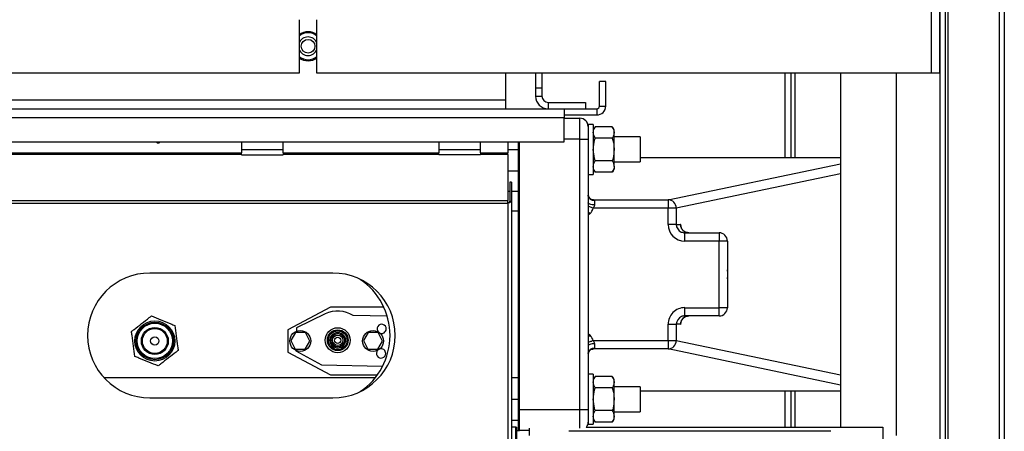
# Model space of a CAD drawing. Header units: millimetres. Extents: x 42 to 514, y 147 to 318.
# Tile 47 of 90: x 241 to 257, y 185 to 191. Entities that reach past the tile are written whole.
import ezdxf

# ---------------------------------------------------------------- set-up
doc = ezdxf.new("R2010")
doc.units = ezdxf.units.MM

msp = doc.modelspace()

# ---------------------------------------------------------------- linework, layer by layer
at = {"color": 7, "linetype": 'Continuous', "lineweight": 25}
for p, q in [((255.773, 199.617), (255.773, 190.45)), ((255.64, 199.583), (255.64, 190.45)), ((255.915, 155.498), (255.915, 197.335)), ((256.732, 197.335), (256.732, 155.498)), ((256.815, 197.317), (256.815, 155.517)), ((255.782, 196.7), (255.782, 174.483)), ((245.507, 191.308), (245.507, 190.45)), ((245.79, 190.45), (245.79, 191.308)), ((245.507, 190.45), (230.79, 190.45)), ((255.64, 190.45), (245.79, 190.45)), ((248.815, 190.45), (248.815, 190.025)), ((249.298, 190.45), (249.298, 190.217)), ((249.398, 190.45), (249.398, 190.217)), ((250.422, 190.317), (250.322, 190.317)), ((250.322, 189.925), (250.322, 190.317)), ((250.422, 189.925), (250.422, 190.317)), ((253.389, 190.45), (253.389, 189.096)), ((253.455, 190.45), (253.455, 189.096)), ((254.19, 190.45), (254.19, 184.783)), ((255.087, 184.649), (255.087, 190.45)), ((255.773, 190.45), (255.64, 190.45)), ((249.298, 190.217), (249.398, 190.217)), ((249.298, 190.217), (249.298, 190.083)), ((249.398, 190.217), (249.398, 190.083)), ((212.482, 190.025), (248.815, 190.025)), ((248.815, 190.025), (248.815, 189.883)), ((249.298, 190.083), (249.398, 190.083)), ((249.498, 189.983), (249.498, 189.883)), ((249.498, 189.983), (250.098, 189.983)), ((250.098, 189.983), (250.098, 189.883)), ((211.542, 189.883), (249.755, 189.883)), ((249.755, 189.883), (249.755, 189.742)), ((249.755, 189.883), (250.28, 189.883)), ((250.28, 189.883), (250.28, 189.783)), ((250.322, 189.925), (250.422, 189.925)), ((249.755, 189.783), (250.28, 189.783)), ((249.755, 189.35), (249.755, 189.742)), ((249.755, 189.73), (250.007, 189.73)), ((250.007, 189.396), (250.007, 189.73)), ((250.223, 189.63), (250.14, 189.63)), ((250.14, 189.63), (250.14, 189.596)), ((250.14, 189.596), (250.14, 189.396)), ((250.223, 189.63), (250.223, 188.83)), ((250.252, 189.595), (250.223, 189.546)), ((250.528, 189.595), (250.252, 189.595)), ((250.557, 189.546), (250.528, 189.595)), ((250.557, 189.504), (250.557, 189.546)), ((250.007, 189.396), (250.14, 189.396)), ((250.007, 185.063), (250.007, 189.396)), ((250.14, 189.396), (250.14, 185.063)), ((250.528, 189.413), (250.252, 189.413)), ((250.557, 189.23), (250.557, 189.504)), ((250.973, 189.43), (250.557, 189.43)), ((250.973, 189.43), (250.973, 189.03)), ((211.98, 189.35), (249.755, 189.35)), ((244.579, 189.35), (244.579, 189.176)), ((245.246, 189.176), (245.246, 189.35)), ((247.746, 189.35), (247.746, 189.176)), ((248.412, 189.176), (248.412, 189.35)), ((248.852, 189.35), (248.852, 189.176)), ((249.023, 184.73), (249.023, 189.35)), ((249.04, 184.73), (249.04, 189.35)), ((250.557, 188.956), (250.557, 189.23)), ((244.579, 189.152), (244.579, 189.176)), ((244.579, 189.143), (244.579, 189.152)), ((244.579, 189.143), (245.246, 189.143)), ((245.246, 189.176), (247.746, 189.176)), ((245.246, 189.176), (245.246, 189.152)), ((245.246, 189.152), (245.246, 189.143)), ((247.746, 189.152), (245.246, 189.152)), ((247.746, 189.152), (247.746, 189.176)), ((247.746, 189.143), (247.746, 189.152)), ((248.412, 189.143), (247.746, 189.143)), ((248.412, 189.176), (248.852, 189.176)), ((248.412, 189.176), (248.412, 189.152)), ((248.412, 189.152), (248.412, 189.143)), ((248.852, 189.152), (248.412, 189.152)), ((248.852, 189.152), (248.852, 189.176)), ((248.852, 189.152), (248.852, 188.413)), ((250.528, 189.047), (250.252, 189.047)), ((254.19, 189.096), (250.973, 189.096)), ((248.852, 188.886), (249.023, 188.886)), ((250.223, 188.913), (250.252, 188.864)), ((250.528, 188.864), (250.557, 188.913)), ((250.557, 189.03), (250.973, 189.03)), ((250.557, 188.956), (250.557, 188.913)), ((250.14, 188.83), (250.223, 188.83)), ((250.528, 188.864), (250.252, 188.864)), ((248.886, 188.704), (248.886, 188.404)), ((248.912, 188.704), (248.886, 188.704)), ((248.912, 188.704), (248.912, 188.404)), ((248.852, 188.371), (248.852, 188.413)), ((248.886, 188.404), (248.912, 188.404)), ((248.912, 188.404), (248.912, 166.165)), ((250.226, 188.424), (251.421, 188.424)), ((250.24, 188.411), (250.24, 188.341)), ((251.421, 188.424), (251.421, 188.291)), ((230.712, 188.371), (248.852, 188.371)), ((248.852, 188.371), (248.852, 166.198)), ((248.912, 188.246), (249.023, 188.246)), ((251.421, 188.291), (250.223, 188.291)), ((251.421, 188.03), (251.421, 188.291)), ((251.554, 188.291), (251.421, 188.291)), ((251.554, 188.291), (251.554, 188.03)), ((250.17, 188.204), (250.14, 188.176)), ((251.554, 188.03), (251.421, 188.03)), ((251.554, 188.03), (251.62, 188.03)), ((251.69, 187.896), (252.24, 187.896)), ((251.69, 187.763), (251.69, 187.896)), ((252.24, 187.896), (252.24, 187.763)), ((252.24, 187.763), (251.69, 187.763)), ((252.24, 186.696), (252.24, 187.763)), ((252.373, 187.763), (252.24, 187.763)), ((252.373, 187.763), (252.373, 186.696)), ((246.046, 187.251), (243.112, 187.251)), ((252.374, 187.28), (252.373, 187.28)), ((252.374, 187.18), (252.373, 187.18)), ((252.374, 187.28), (252.374, 187.18)), ((246.005, 186.705), (245.323, 186.342)), ((246.863, 186.705), (246.005, 186.705)), ((251.69, 186.696), (252.24, 186.696)), ((251.69, 186.563), (251.69, 186.696)), ((252.24, 186.563), (252.24, 186.696)), ((252.373, 186.696), (252.24, 186.696)), ((245.92, 186.595), (245.461, 186.373)), ((246.918, 186.558), (246.372, 186.57)), ((252.24, 186.563), (251.69, 186.563)), ((245.461, 186.373), (245.46, 186.317)), ((251.421, 186.168), (251.421, 186.43)), ((251.421, 186.43), (251.554, 186.43)), ((251.554, 186.43), (251.554, 186.168)), ((251.62, 186.43), (251.554, 186.43)), ((245.323, 186.342), (245.323, 185.984)), ((245.446, 186.296), (245.372, 186.168)), ((245.606, 186.296), (245.446, 186.296)), ((245.675, 186.158), (245.606, 186.296)), ((246.613, 186.296), (246.539, 186.168)), ((246.773, 186.296), (246.613, 186.296)), ((246.841, 186.158), (246.773, 186.296)), ((250.14, 186.284), (250.17, 186.256)), ((245.372, 186.168), (245.441, 186.03)), ((245.6, 186.03), (245.675, 186.158)), ((246.539, 186.168), (246.607, 186.03)), ((246.767, 186.03), (246.841, 186.158)), ((250.216, 186.035), (250.209, 186.034)), ((250.226, 186.035), (250.216, 186.035)), ((250.223, 186.168), (251.421, 186.168)), ((251.421, 186.035), (250.226, 186.035)), ((250.24, 186.119), (250.24, 186.048)), ((251.421, 186.168), (251.554, 186.168)), ((251.421, 186.168), (251.421, 186.035)), ((245.323, 185.984), (246.005, 185.621)), ((245.441, 186.03), (245.6, 186.03)), ((245.453, 186.012), (245.453, 186.006)), ((245.453, 186.006), (245.865, 185.781)), ((246.607, 186.03), (246.767, 186.03)), ((245.865, 185.781), (246.844, 185.76)), ((242.371, 185.58), (246.729, 185.58)), ((246.005, 185.621), (246.76, 185.621)), ((248.912, 185.58), (249.023, 185.58)), ((250.223, 185.63), (250.14, 185.63)), ((250.223, 185.63), (250.223, 184.83)), ((250.252, 185.595), (250.223, 185.546)), ((250.528, 185.595), (250.252, 185.595)), ((250.557, 185.546), (250.528, 185.595)), ((250.528, 185.413), (250.252, 185.413)), ((250.557, 185.504), (250.557, 185.546)), ((250.557, 185.23), (250.557, 185.504)), ((250.973, 185.43), (250.557, 185.43)), ((250.973, 185.43), (250.973, 185.03)), ((243.112, 185.251), (246.046, 185.251)), ((250.973, 185.363), (254.19, 185.363)), ((253.389, 185.363), (253.389, 184.783)), ((253.455, 185.363), (253.455, 184.783)), ((250.557, 184.956), (250.557, 185.23)), ((249.04, 185.063), (250.007, 185.063)), ((250.007, 185.063), (250.14, 185.063)), ((250.14, 185.063), (250.14, 184.863)), ((250.528, 185.047), (250.252, 185.047)), ((250.557, 185.03), (250.973, 185.03)), ((250.557, 184.913), (250.557, 184.956)), ((248.912, 184.896), (249.023, 184.896)), ((248.982, 184.783), (248.912, 184.783)), ((248.982, 184.617), (248.982, 184.783)), ((248.982, 179.783), (248.982, 184.783)), ((248.982, 184.783), (248.998, 184.783)), ((248.998, 179.783), (248.998, 184.783)), ((249.023, 184.896), (249.023, 184.73)), ((250.106, 184.783), (254.865, 184.783)), ((250.14, 184.863), (250.14, 184.83)), ((250.14, 184.83), (250.223, 184.83)), ((250.223, 184.913), (250.252, 184.864)), ((250.528, 184.864), (250.252, 184.864)), ((250.528, 184.864), (250.557, 184.913)), ((254.865, 184.783), (254.865, 184.517)), ((248.998, 184.73), (249.023, 184.73)), ((249.023, 184.73), (249.04, 184.73)), ((249.198, 184.73), (249.04, 184.73)), ((249.198, 184.65), (249.198, 184.769)), ((254.032, 184.717), (249.832, 184.717))]:
    msp.add_line(p, q, dxfattribs=at)
at = {"color": 8, "linetype": 'Continuous', "lineweight": 25}
for p, q in [((255.865, 197.335), (255.865, 174.483)), ((253.299, 189.096), (253.299, 190.45)), ((211.616, 189.742), (249.755, 189.742)), ((250.007, 189.396), (249.755, 189.396)), ((244.579, 189.23), (245.246, 189.23)), ((247.746, 189.23), (248.412, 189.23)), ((248.852, 189.23), (249.023, 189.23)), ((239.819, 189.176), (244.579, 189.176)), ((244.579, 189.152), (239.819, 189.152)), ((254.19, 189.096), (250.973, 189.096)), ((251.421, 188.424), (254.19, 189.002)), ((254.19, 188.842), (251.554, 188.291)), ((248.852, 188.563), (248.886, 188.563)), ((248.912, 188.563), (249.023, 188.563)), ((240.153, 188.413), (248.852, 188.413)), ((250.226, 188.424), (250.216, 188.425)), ((254.19, 185.457), (251.421, 186.035)), ((251.554, 186.168), (254.19, 185.618)), ((250.973, 185.363), (254.19, 185.363)), ((253.299, 184.783), (253.299, 185.363)), ((248.912, 185.23), (249.023, 185.23)), ((250.007, 184.769), (250.007, 185.063))]:
    msp.add_line(p, q, dxfattribs=at)
at = {"color": 7, "linetype": 'Continuous', "lineweight": 25, "flags": 128}
for points in [[(250.24, 188.341), (250.221, 188.341), (250.202, 188.344), (250.185, 188.347), (250.169, 188.352), (250.157, 188.357), (250.148, 188.364), (250.142, 188.371), (250.14, 188.378)], [(250.24, 186.119), (250.221, 186.118), (250.202, 186.116), (250.185, 186.112), (250.169, 186.108), (250.157, 186.102), (250.148, 186.095), (250.142, 186.088), (250.14, 186.081)]]:
    msp.add_lwpolyline(points, dxfattribs=at)
at = {"color": 8, "linetype": 'Continuous', "lineweight": 25, "flags": 128}
for points in [[(250.223, 188.291), (250.207, 188.297), (250.192, 188.302), (250.178, 188.307), (250.165, 188.312), (250.153, 188.316), (250.144, 188.319), (250.14, 188.321)], [(250.14, 188.232), (250.141, 188.232), (250.15, 188.223), (250.16, 188.213), (250.17, 188.204)], [(250.17, 186.256), (250.16, 186.246), (250.15, 186.237), (250.141, 186.228), (250.14, 186.227)], [(250.223, 186.168), (250.207, 186.163), (250.192, 186.157), (250.178, 186.152), (250.165, 186.147), (250.153, 186.143), (250.144, 186.14), (250.14, 186.139)]]:
    msp.add_lwpolyline(points, dxfattribs=at)
at = {"color": 7, "linetype": 'Continuous', "lineweight": 25}
for centre, radius in [((245.648, 190.883), 0.11), ((243.19, 186.163), 0.321), ((243.19, 186.163), 0.3), ((243.19, 186.163), 0.283), ((243.19, 186.163), 0.216), ((243.19, 186.163), 0.2), ((246.124, 186.175), 0.2), ((243.19, 186.163), 0.0667), ((245.523, 186.163), 0.167), ((246.124, 186.175), 0.167), ((246.124, 186.175), 0.15), ((246.124, 186.175), 0.125), ((246.124, 186.175), 0.107), ((246.124, 186.175), 0.0833), ((246.124, 186.175), 0.05), ((246.69, 186.163), 0.167)]:
    msp.add_circle(centre, radius, dxfattribs=at)
for centre, radius, start, end in [((245.648, 190.883), 0.233, 52.6168, 127.3832), ((245.648, 190.883), 0.15, 90, 160.8119), ((245.648, 190.883), 0.15, 19.1881, 90), ((245.648, 190.883), 0.15, 199.1881, 340.8119), ((245.648, 190.883), 0.233, 232.6168, 270), ((245.648, 190.883), 0.233, 270, 307.3832), ((249.498, 190.083), 0.2, 180, 270), ((249.498, 190.083), 0.1, 180, 270), ((248.807, 190.025), 0.142, 270, 273.3723), ((250.28, 189.925), 0.0417, 270, 0), ((250.28, 189.925), 0.142, 270, 0), ((250.007, 189.596), 0.133, 0, 90), ((243.246, 189.368), 0.0333, 212.7532, 327.2468), ((250.235, 188.506), 0.0954, 183.1626, 272.8541), ((251.421, 188.291), 0.133, 0.0047, 89.6578), ((251.753, 188.029), 0.133, 179.8258, 269.8213), ((252.24, 187.763), 0.133, 0, 90), ((243.112, 186.251), 1, 90, 270), ((246.046, 186.251), 1, 270, 90), ((245.879, 186.251), 1.083, 303.8964, 56.1036), ((252.24, 186.696), 0.133, 270, 0), ((246.124, 186.175), 0.467, 57.7694, 115.8457), ((251.753, 186.43), 0.133, 90.1804, 180.1742), ((246.828, 186.357), 0.0733, 358.7721, 222.3898), ((246.828, 186.357), 0.0733, 246.8826, 358.7721), ((246.819, 185.964), 0.075, 358.7721, 107.16), ((250.235, 185.953), 0.0954, 87.1483, 176.835), ((251.421, 186.168), 0.133, 270.3412, 359.9963), ((246.819, 185.964), 0.075, 138.6562, 358.7721), ((250.007, 184.863), 0.133, 323.2307, 0)]:
    msp.add_arc(centre, radius, start, end, dxfattribs=at)
at = {"color": 8, "linetype": 'Continuous', "lineweight": 25}
for centre, radius, start, end in [((245.648, 190.883), 0.217, 49.1678, 130.8322), ((245.648, 190.883), 0.217, 229.1678, 270), ((245.648, 190.883), 0.217, 270, 310.8322), ((252.108, 187.28), 0.267, 0, 4.4974), ((252.108, 187.18), 0.267, 355.5026, 0)]:
    msp.add_arc(centre, radius, start, end, dxfattribs=at)
for centre, major_axis, ratio, start_param, end_param in [((250.04, 188.421), (0.2, 0), 0.038834, 0.383311, 0.505404), ((251.69, 188.03), (0.136, 0), 0.981787, 3.141593, 4.293547), ((251.62, 187.763), (0, 0.267), 0.111496, 5.653483, 6.283185), ((251.69, 186.43), (0.136, 0), 0.981787, 1.964668, 3.141593), ((251.62, 186.696), (0, 0.267), 0.111496, 3.141593, 3.770053), ((250.04, 186.038), (0.2, 0), 0.038834, 5.745636, 5.899874)]:
    msp.add_ellipse(centre, major_axis=major_axis, ratio=ratio, start_param=start_param, end_param=end_param, dxfattribs=at)
at = {"color": 7, "linetype": 'Continuous', "lineweight": 25}
for centre, major_axis, ratio, start_param, end_param in [((250.04, 188.39), (0, -0.246), 0.814102, 0.708505, 1.15498), ((251.69, 188.03), (-0.268, 0), 0.993842, 0, 1.570796), ((251.69, 188.03), (0.136, 0), 0.981787, 4.293547, 4.712389), ((251.69, 186.43), (0.268, 0), 0.993842, 1.570796, 3.141593), ((251.69, 186.43), (0.136, 0), 0.981787, 1.570796, 1.964668), ((250.04, 186.069), (0, -0.246), 0.814102, 1.986613, 2.433088)]:
    msp.add_ellipse(centre, major_axis=major_axis, ratio=ratio, start_param=start_param, end_param=end_param, dxfattribs=at)
for points, knots in [([(250.223, 189.504), (250.223, 189.506), (250.224, 189.523), (250.23, 189.553), (250.244, 189.581), (250.252, 189.595)], [0, 0, 0, 0, 0.070115, 0.530794, 1, 1, 1, 1]), ([(250.528, 189.595), (250.536, 189.58), (250.552, 189.551), (250.555, 189.52), (250.557, 189.504)], [0, 0, 0, 0, 0.495463, 1, 1, 1, 1]), ([(250.252, 189.413), (250.244, 189.428), (250.228, 189.457), (250.225, 189.488), (250.223, 189.504)], [0, 0, 0, 0, 0.4954469, 1, 1, 1, 1]), ([(250.223, 189.23), (250.224, 189.245), (250.225, 189.307), (250.24, 189.367), (250.252, 189.413)], [0, 0, 0, 0, 0.242397, 1, 1, 1, 1]), ([(250.557, 189.504), (250.557, 189.502), (250.556, 189.485), (250.55, 189.455), (250.536, 189.427), (250.528, 189.413)], [0, 0, 0, 0, 0.070079, 0.530771, 1, 1, 1, 1]), ([(250.528, 189.413), (250.54, 189.367), (250.555, 189.307), (250.556, 189.245), (250.557, 189.23)], [0, 0, 0, 0, 0.757603, 1, 1, 1, 1]), ([(250.252, 189.047), (250.248, 189.06), (250.231, 189.12), (250.227, 189.182), (250.223, 189.23)], [0, 0, 0, 0, 0.2243936, 1, 1, 1, 1]), ([(250.557, 189.23), (250.553, 189.182), (250.549, 189.12), (250.532, 189.06), (250.528, 189.047)], [0, 0, 0, 0, 0.7756064, 1, 1, 1, 1]), ([(250.223, 188.956), (250.223, 188.958), (250.224, 188.974), (250.23, 189.005), (250.244, 189.033), (250.252, 189.047)], [0, 0, 0, 0, 0.070085, 0.530774, 1, 1, 1, 1]), ([(250.528, 189.047), (250.536, 189.032), (250.552, 189.002), (250.555, 188.971), (250.557, 188.956)], [0, 0, 0, 0, 0.4954685, 1, 1, 1, 1]), ([(250.252, 188.864), (250.244, 188.879), (250.228, 188.909), (250.225, 188.94), (250.223, 188.956)], [0, 0, 0, 0, 0.495478, 1, 1, 1, 1]), ([(250.557, 188.956), (250.557, 188.953), (250.556, 188.937), (250.55, 188.906), (250.536, 188.878), (250.528, 188.864)], [0, 0, 0, 0, 0.0701188, 0.5307962, 1, 1, 1, 1]), ([(248.852, 188.371), (248.859, 188.373), (248.874, 188.378), (248.893, 188.386), (248.906, 188.394), (248.912, 188.4), (248.912, 188.403), (248.912, 188.404)], [0, 0, 0, 0, 0.227777, 0.455599, 0.683418, 0.911264, 1, 1, 1, 1]), ([(248.852, 188.371), (248.856, 188.373), (248.864, 188.378), (248.876, 188.387), (248.884, 188.395), (248.885, 188.401), (248.886, 188.404)], [0, 0, 0, 0, 0.222248, 0.477088, 0.731976, 1, 1, 1, 1]), ([(250.216, 188.425), (250.214, 188.425), (250.203, 188.425), (250.182, 188.434), (250.16, 188.451), (250.146, 188.472), (250.14, 188.49), (250.14, 188.497), (250.14, 188.5)], [0, 0, 0, 0, 0.047068, 0.268683, 0.492375, 0.698536, 0.89036, 1, 1, 1, 1]), ([(250.226, 188.424), (250.231, 188.423), (250.238, 188.421), (250.24, 188.413), (250.24, 188.411)], [0, 0, 0, 0, 0.699093, 1, 1, 1, 1]), ([(250.24, 188.341), (250.24, 188.335), (250.238, 188.318), (250.229, 188.302), (250.223, 188.291)], [0, 0, 0, 0, 0.326667, 1, 1, 1, 1]), ([(251.753, 187.896), (251.741, 187.897), (251.719, 187.899), (251.689, 187.912), (251.666, 187.928), (251.651, 187.946), (251.641, 187.961), (251.637, 187.971), (251.635, 187.975), (251.636, 187.974), (251.636, 187.974)], [0, 0, 0, 0, 0.186886, 0.356558, 0.506965, 0.640694, 0.757467, 0.864143, 0.967867, 1, 1, 1, 1]), ([(242.816, 186.315), (242.829, 186.326), (242.883, 186.367), (242.978, 186.442), (243.072, 186.514), (243.124, 186.555), (243.135, 186.563)], [0, 0, 0, 0, 0.1292819, 0.5059909, 0.8936178, 1, 1, 1, 1]), ([(243.135, 186.563), (243.186, 186.543), (243.289, 186.501), (243.416, 186.449), (243.488, 186.419), (243.509, 186.411)], [0, 0, 0, 0, 0.409284, 0.831292, 1, 1, 1, 1]), ([(251.636, 186.485), (251.636, 186.485), (251.636, 186.485), (251.638, 186.493), (251.647, 186.508), (251.662, 186.527), (251.685, 186.546), (251.717, 186.56), (251.74, 186.562), (251.753, 186.563)], [0, 0, 0, 0, 0.079967, 0.193923, 0.316886, 0.460056, 0.624951, 0.802514, 1, 1, 1, 1]), ([(243.509, 186.411), (243.517, 186.357), (243.532, 186.246), (243.551, 186.111), (243.561, 186.033), (243.564, 186.011)], [0, 0, 0, 0, 0.4092838, 0.8312931, 1, 1, 1, 1]), ([(242.871, 185.915), (242.863, 185.969), (242.848, 186.08), (242.83, 186.215), (242.819, 186.293), (242.816, 186.315)], [0, 0, 0, 0, 0.409276, 0.831284, 1, 1, 1, 1]), ([(250.223, 186.168), (250.226, 186.163), (250.234, 186.15), (250.239, 186.133), (250.24, 186.122), (250.24, 186.119)], [0, 0, 0, 0, 0.35286, 0.799683, 1, 1, 1, 1]), ([(250.24, 186.048), (250.24, 186.046), (250.238, 186.038), (250.231, 186.036), (250.226, 186.035)], [0, 0, 0, 0, 0.300927, 1, 1, 1, 1]), ([(243.245, 185.763), (243.194, 185.783), (243.091, 185.825), (242.965, 185.877), (242.892, 185.907), (242.871, 185.915)], [0, 0, 0, 0, 0.409277, 0.831291, 1, 1, 1, 1]), ([(243.564, 186.011), (243.553, 186.002), (243.502, 185.962), (243.409, 185.89), (243.313, 185.815), (243.259, 185.773), (243.245, 185.763)], [0, 0, 0, 0, 0.106388, 0.483143, 0.870706, 1, 1, 1, 1]), ([(250.141, 185.96), (250.141, 185.965), (250.141, 185.975), (250.151, 185.997), (250.169, 186.017), (250.192, 186.031), (250.209, 186.033), (250.216, 186.033)], [0, 0, 0, 0, 0.182104, 0.391672, 0.613084, 0.836685, 1, 1, 1, 1]), ([(250.223, 185.504), (250.223, 185.506), (250.224, 185.523), (250.23, 185.553), (250.244, 185.581), (250.252, 185.595)], [0, 0, 0, 0, 0.070115, 0.530794, 1, 1, 1, 1]), ([(250.528, 185.595), (250.536, 185.58), (250.552, 185.551), (250.555, 185.52), (250.557, 185.504)], [0, 0, 0, 0, 0.495463, 1, 1, 1, 1]), ([(250.252, 185.413), (250.244, 185.428), (250.228, 185.457), (250.225, 185.488), (250.223, 185.504)], [0, 0, 0, 0, 0.4954469, 1, 1, 1, 1]), ([(250.223, 185.23), (250.224, 185.245), (250.225, 185.307), (250.24, 185.367), (250.252, 185.413)], [0, 0, 0, 0, 0.242397, 1, 1, 1, 1]), ([(250.557, 185.504), (250.557, 185.502), (250.556, 185.485), (250.55, 185.455), (250.536, 185.427), (250.528, 185.413)], [0, 0, 0, 0, 0.070079, 0.530771, 1, 1, 1, 1]), ([(250.528, 185.413), (250.54, 185.367), (250.555, 185.307), (250.556, 185.245), (250.557, 185.23)], [0, 0, 0, 0, 0.757603, 1, 1, 1, 1]), ([(250.252, 185.047), (250.248, 185.06), (250.231, 185.12), (250.227, 185.182), (250.223, 185.23)], [0, 0, 0, 0, 0.2243936, 1, 1, 1, 1]), ([(250.557, 185.23), (250.553, 185.182), (250.549, 185.12), (250.532, 185.06), (250.528, 185.047)], [0, 0, 0, 0, 0.7756064, 1, 1, 1, 1]), ([(250.223, 184.956), (250.223, 184.958), (250.224, 184.974), (250.23, 185.005), (250.244, 185.033), (250.252, 185.047)], [0, 0, 0, 0, 0.070085, 0.530774, 1, 1, 1, 1]), ([(250.252, 184.864), (250.244, 184.879), (250.228, 184.909), (250.225, 184.94), (250.223, 184.956)], [0, 0, 0, 0, 0.495478, 1, 1, 1, 1]), ([(250.528, 185.047), (250.536, 185.032), (250.552, 185.002), (250.555, 184.971), (250.557, 184.956)], [0, 0, 0, 0, 0.4954685, 1, 1, 1, 1]), ([(250.557, 184.956), (250.557, 184.953), (250.556, 184.937), (250.55, 184.906), (250.536, 184.878), (250.528, 184.864)], [0, 0, 0, 0, 0.0701188, 0.5307962, 1, 1, 1, 1])]:
    msp.add_open_spline(points, degree=3, knots=knots, dxfattribs=at)

doc.saveas('drawing.dxf')
